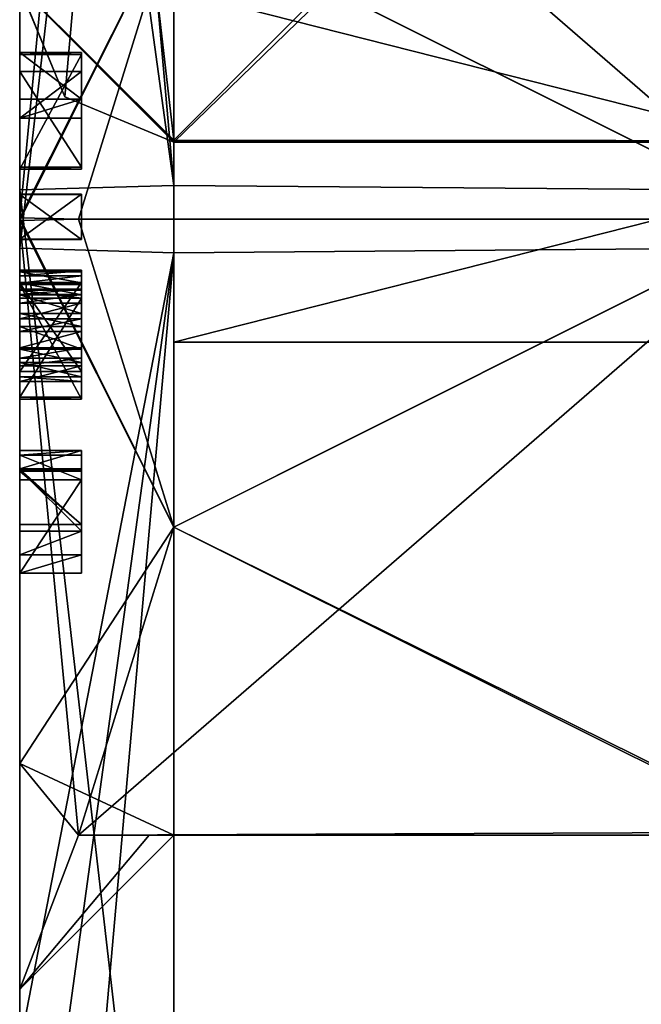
# Model space of a CAD drawing. Header units: millimetres. Extents: x -12 to 310, y -379 to 242.
# Tile 18 of 256: x -7 to -5, y -26 to -23. Entities that reach past the tile are written whole.
import ezdxf

# ---------------------------------------------------------------- set-up
doc = ezdxf.new("R2010")
doc.units = ezdxf.units.MM
doc.header["$LTSCALE"] = 65.185185
for name, color, linetype in [('1666', 7, 'CONTINUOUS'), ('1667', 7, 'CONTINUOUS'), ('1669', 7, 'CONTINUOUS'), ('1671', 7, 'CONTINUOUS'), ('1932', 7, 'CONTINUOUS'), ('1933', 7, 'CONTINUOUS'), ('1935', 7, 'CONTINUOUS'), ('1936', 7, 'CONTINUOUS'), ('1937', 7, 'CONTINUOUS'), ('1938', 7, 'CONTINUOUS'), ('1939', 7, 'CONTINUOUS'), ('1940', 7, 'CONTINUOUS'), ('1943', 7, 'CONTINUOUS'), ('1944', 7, 'CONTINUOUS'), ('1947', 7, 'CONTINUOUS'), ('1948', 7, 'CONTINUOUS'), ('1952', 7, 'CONTINUOUS'), ('1953', 7, 'CONTINUOUS'), ('1954', 7, 'CONTINUOUS'), ('1955', 7, 'CONTINUOUS'), ('1956', 7, 'CONTINUOUS'), ('1957', 7, 'CONTINUOUS'), ('1958', 7, 'CONTINUOUS'), ('1959', 7, 'CONTINUOUS'), ('1960', 7, 'CONTINUOUS'), ('1961', 7, 'CONTINUOUS'), ('1962', 7, 'CONTINUOUS'), ('1963', 7, 'CONTINUOUS'), ('1964', 7, 'CONTINUOUS'), ('1965', 7, 'CONTINUOUS'), ('1966', 7, 'CONTINUOUS'), ('1967', 7, 'CONTINUOUS'), ('1968', 7, 'CONTINUOUS'), ('1969', 7, 'CONTINUOUS'), ('1970', 7, 'CONTINUOUS'), ('1971', 7, 'CONTINUOUS'), ('1972', 7, 'CONTINUOUS'), ('1973', 7, 'CONTINUOUS'), ('1974', 7, 'CONTINUOUS'), ('1975', 7, 'CONTINUOUS'), ('1976', 7, 'CONTINUOUS'), ('1977', 7, 'CONTINUOUS'), ('1978', 7, 'CONTINUOUS'), ('1979', 7, 'CONTINUOUS'), ('1980', 7, 'CONTINUOUS'), ('1981', 7, 'CONTINUOUS'), ('1982', 7, 'CONTINUOUS'), ('1983', 7, 'CONTINUOUS'), ('1984', 7, 'CONTINUOUS'), ('1985', 7, 'CONTINUOUS'), ('1986', 7, 'CONTINUOUS'), ('1987', 7, 'CONTINUOUS'), ('1988', 7, 'CONTINUOUS'), ('1989', 7, 'CONTINUOUS'), ('1990', 7, 'CONTINUOUS'), ('1991', 7, 'CONTINUOUS'), ('1992', 7, 'CONTINUOUS'), ('1993', 7, 'CONTINUOUS'), ('1994', 7, 'CONTINUOUS'), ('1995', 7, 'CONTINUOUS'), ('1996', 7, 'CONTINUOUS'), ('1997', 7, 'CONTINUOUS'), ('1998', 7, 'CONTINUOUS'), ('1999', 7, 'CONTINUOUS'), ('2000', 7, 'CONTINUOUS'), ('2001', 7, 'CONTINUOUS'), ('2002', 7, 'CONTINUOUS'), ('2003', 7, 'CONTINUOUS'), ('2004', 7, 'CONTINUOUS'), ('2005', 7, 'CONTINUOUS'), ('2006', 7, 'CONTINUOUS'), ('2225', 7, 'CONTINUOUS'), ('2226', 7, 'CONTINUOUS'), ('2227', 7, 'CONTINUOUS')]:
    doc.layers.add(name, color=color, linetype=linetype)

msp = doc.modelspace()

# ---------------------------------------------------------------- linework, layer by layer
at = {"layer": '1666', "linetype": 'CONTINUOUS'}
for points in [[(-6.5, -18.8908, -169.2486), (-2.2, -18.9261, -169.2494), (-6.5, -23.2444, -165.2183), (-6.5, -18.8908, -169.2486)], [(-2.2, -18.9261, -169.2494), (-2.2, -23.2474, -165.1478), (-6.5, -23.2444, -165.2183), (-2.2, -18.9261, -169.2494)], [(-6.5, -23.2444, -165.2183), (-2.2, -23.2474, -165.1478), (-6.5, -23.2486, -165.1092), (-6.5, -23.2444, -165.2183)], [(-2.2, -23.2474, -165.1478), (-2.2, -23.2494, -165.0739), (-6.5, -23.2486, -165.1092), (-2.2, -23.2474, -165.1478)], [(-2.2, -23.2494, -165.0739), (-2.2, -23.25, -165), (-6.5, -23.2486, -165.1092), (-2.2, -23.2494, -165.0739)], [(-6.5, -23.2486, -165.1092), (-2.2, -23.25, -165), (-6.5, -23.25, -165), (-6.5, -23.2486, -165.1092)]]:
    msp.add_3dface(points, dxfattribs=at)
at = {"layer": '1667', "linetype": 'CONTINUOUS'}
for points in [[(-6.5, -23.25, -165), (-2.2, -23.25, -165), (-2.2, -19.0739, -160.7506), (-6.5, -23.25, -165)], [(-6.5, -23.25, -165), (-2.2, -19.0739, -160.7506), (-6.5, -19.1092, -160.7514), (-6.5, -23.25, -165)]]:
    msp.add_3dface(points, dxfattribs=at)
at = {"layer": '1669', "linetype": 'CONTINUOUS'}
for points in [[(-6.8536, -23.1036, -165), (-6.5, -19.1092, -160.7514), (-7, -22.75, -165), (-6.8536, -23.1036, -165)], [(-6.5, -23.25, -165), (-6.5, -19.1092, -160.7514), (-6.8536, -23.1036, -165), (-6.5, -23.25, -165)]]:
    msp.add_3dface(points, dxfattribs=at)
at = {"layer": '1671', "linetype": 'CONTINUOUS'}
for points in [[(-6.5, -18.8908, -169.2486), (-6.5, -23.2444, -165.2183), (-7, -18.9056, -168.7488), (-6.5, -18.8908, -169.2486)], [(-6.5, -23.2444, -165.2183), (-7, -22.745, -165.1927), (-7, -18.9056, -168.7488), (-6.5, -23.2444, -165.2183)], [(-6.5, -23.2444, -165.2183), (-6.5, -23.2486, -165.1092), (-7, -22.745, -165.1927), (-6.5, -23.2444, -165.2183)], [(-6.5, -23.2486, -165.1092), (-7, -22.7488, -165.0964), (-7, -22.745, -165.1927), (-6.5, -23.2486, -165.1092)], [(-6.5, -23.2486, -165.1092), (-6.5, -23.25, -165), (-7, -22.7488, -165.0964), (-6.5, -23.2486, -165.1092)], [(-6.5, -23.25, -165), (-6.8536, -23.1036, -165), (-7, -22.7488, -165.0964), (-6.5, -23.25, -165)], [(-6.8536, -23.1036, -165), (-7, -22.75, -165), (-7, -22.7488, -165.0964), (-6.8536, -23.1036, -165)]]:
    msp.add_3dface(points, dxfattribs=at)
at = {"layer": '1932', "linetype": 'CONTINUOUS'}
for points in [[(-2.2, -19.25, 35), (-2.2, -23.4261, 30.7506), (-6.5, -19.25, 35), (-2.2, -19.25, 35)], [(-6.5, -19.25, 35), (-2.2, -23.4261, 30.7506), (-6.5, -23.3908, 30.7514), (-6.5, -19.25, 35)], [(-6.5, -23.3908, 30.7514), (-2.2, -23.4261, 30.7506), (-6.5, -27.7444, 34.7817), (-6.5, -23.3908, 30.7514)], [(-2.2, -23.4261, 30.7506), (-2.2, -27.7474, 34.8522), (-6.5, -27.7444, 34.7817), (-2.2, -23.4261, 30.7506)]]:
    msp.add_3dface(points, dxfattribs=at)
at = {"layer": '1933', "linetype": 'CONTINUOUS'}
for points in [[(-2.2, -23.5739, 39.2494), (-2.2, -19.2526, 35.1478), (-6.5, -19.2556, 35.2183), (-2.2, -23.5739, 39.2494)], [(-6.5, -23.6092, 39.2486), (-2.2, -23.5739, 39.2494), (-6.5, -19.2556, 35.2183), (-6.5, -23.6092, 39.2486)], [(-6.5, -27.75, 35), (-2.2, -27.75, 35), (-2.2, -23.5739, 39.2494), (-6.5, -27.75, 35)], [(-6.5, -27.75, 35), (-2.2, -23.5739, 39.2494), (-6.5, -23.6092, 39.2486), (-6.5, -27.75, 35)]]:
    msp.add_3dface(points, dxfattribs=at)
at = {"layer": '1935', "linetype": 'CONTINUOUS'}
for points in [[(-6.5, -23.6092, 39.2486), (-6.5, -19.2556, 35.2183), (-7, -23.5944, 38.7488), (-6.5, -23.6092, 39.2486)], [(-7, -23.5944, 38.7488), (-6.5, -19.2556, 35.2183), (-7, -20.9522, 37.7515), (-7, -23.5944, 38.7488)], [(-7, -26.1825, 37.6204), (-6.5, -23.6092, 39.2486), (-7, -23.5944, 38.7488), (-7, -26.1825, 37.6204)], [(-6.8536, -27.6036, 35), (-6.5, -23.6092, 39.2486), (-7, -27.25, 35), (-6.8536, -27.6036, 35)], [(-7, -27.25, 35), (-6.5, -23.6092, 39.2486), (-7, -26.1825, 37.6204), (-7, -27.25, 35)], [(-6.5, -27.75, 35), (-6.5, -23.6092, 39.2486), (-6.8536, -27.6036, 35), (-6.5, -27.75, 35)]]:
    msp.add_3dface(points, dxfattribs=at)
at = {"layer": '1936', "linetype": 'CONTINUOUS'}
for points in [[(-7, -19.7512, 35.0964), (-7, -19.75, 35), (-7, -23.4955, 37.5), (-7, -19.7512, 35.0964)], [(-7, -19.75, 35), (-7, -23.4056, 31.2512), (-7, -21.7325, 33.232), (-7, -19.75, 35)], [(-7, -19.75, 35), (-7, -21, 35), (-7, -23.4955, 37.5), (-7, -19.75, 35)], [(-7, -19.755, 35.1927), (-7, -19.7512, 35.0964), (-7, -23.4955, 37.5), (-7, -19.755, 35.1927)], [(-7, -19.755, 35.1927), (-7, -23.4955, 37.5), (-7, -22.6411, 37.6769), (-7, -19.755, 35.1927)], [(-7, -23.5944, 38.7488), (-7, -20.9522, 37.7515), (-7, -22.5619, 38.1639), (-7, -23.5944, 38.7488)], [(-7, -21.7325, 33.232), (-7, -23.4056, 31.2512), (-7, -23.5045, 32.5), (-7, -21.7325, 33.232)], [(-7, -23.1107, 38.277), (-7, -23.5944, 38.7488), (-7, -22.5619, 38.1639), (-7, -23.1107, 38.277)], [(-7, -22.6249, 38.1714), (-7, -23.1107, 38.277), (-7, -22.5619, 38.1639), (-7, -22.6249, 38.1714)], [(-7, -22.6839, 38.1556), (-7, -23.1107, 38.277), (-7, -22.6249, 38.1714), (-7, -22.6839, 38.1556)], [(-7, -23.4955, 37.5), (-7, -24.3462, 37.6694), (-7, -22.6411, 37.6769), (-7, -23.4955, 37.5)], [(-7, -24.3462, 37.6694), (-7, -24.2664, 37.6934), (-7, -22.6411, 37.6769), (-7, -24.3462, 37.6694)], [(-7, -22.6411, 37.6769), (-7, -24.2664, 37.6934), (-7, -22.704, 37.6845), (-7, -22.6411, 37.6769)], [(-7, -22.7229, 38.1339), (-7, -23.1107, 38.277), (-7, -22.6839, 38.1556), (-7, -22.7229, 38.1339)], [(-7, -22.704, 37.6845), (-7, -24.2664, 37.6934), (-7, -22.7609, 37.7125), (-7, -22.704, 37.6845)], [(-7, -22.755, 38.099), (-7, -23.1107, 38.277), (-7, -22.7229, 38.1339), (-7, -22.755, 38.099)], [(-7, -22.774, 38.0714), (-7, -23.1107, 38.277), (-7, -22.755, 38.099), (-7, -22.774, 38.0714)], [(-7, -24.2664, 37.6934), (-7, -23.9219, 37.78), (-7, -22.7609, 37.7125), (-7, -24.2664, 37.6934)], [(-7, -23.9219, 37.78), (-7, -22.9661, 37.755), (-7, -22.7609, 37.7125), (-7, -23.9219, 37.78)], [(-7, -22.7609, 37.7125), (-7, -22.9661, 37.755), (-7, -22.8018, 37.7579), (-7, -22.7609, 37.7125)], [(-7, -22.7991, 38.0234), (-7, -23.1107, 38.277), (-7, -22.774, 38.0714), (-7, -22.7991, 38.0234)], [(-7, -22.8264, 37.9316), (-7, -23.1107, 38.277), (-7, -22.7991, 38.0234), (-7, -22.8264, 37.9316)], [(-7, -22.9661, 37.755), (-7, -22.9595, 37.8078), (-7, -22.8018, 37.7579), (-7, -22.9661, 37.755)], [(-7, -22.8018, 37.7579), (-7, -22.9595, 37.8078), (-7, -22.8227, 37.7973), (-7, -22.8018, 37.7579)], [(-7, -22.8227, 37.7973), (-7, -22.9595, 37.8078), (-7, -22.8306, 37.8441), (-7, -22.8227, 37.7973)], [(-7, -23.1107, 38.277), (-7, -22.8264, 37.9316), (-7, -22.8315, 37.8776), (-7, -23.1107, 38.277)], [(-7, -22.9595, 37.8078), (-7, -23.1107, 38.277), (-7, -22.8306, 37.8441), (-7, -22.9595, 37.8078)], [(-7, -22.8306, 37.8441), (-7, -23.1107, 38.277), (-7, -22.8315, 37.8776), (-7, -22.8306, 37.8441)], [(-7, -23.8069, 37.7833), (-7, -23.7461, 37.8014), (-7, -22.9661, 37.755), (-7, -23.8069, 37.7833)], [(-7, -22.9661, 37.755), (-7, -23.7461, 37.8014), (-7, -23.3382, 37.8016), (-7, -22.9661, 37.755)], [(-7, -23.8483, 37.7783), (-7, -23.8069, 37.7833), (-7, -22.9661, 37.755), (-7, -23.8483, 37.7783)], [(-7, -23.9219, 37.78), (-7, -23.8483, 37.7783), (-7, -22.9661, 37.755), (-7, -23.9219, 37.78)], [(-7, -23.684, 37.9804), (-7, -23.7085, 38.0096), (-7, -23.0215, 37.8156), (-7, -23.684, 37.9804)], [(-7, -23.7085, 38.0096), (-7, -23.4201, 38.0654), (-7, -23.0215, 37.8156), (-7, -23.7085, 38.0096)], [(-7, -23.6685, 37.9394), (-7, -23.684, 37.9804), (-7, -23.0215, 37.8156), (-7, -23.6685, 37.9394)], [(-7, -23.6659, 37.9183), (-7, -23.6685, 37.9394), (-7, -23.0215, 37.8156), (-7, -23.6659, 37.9183)], [(-7, -23.3316, 37.8544), (-7, -23.6659, 37.9183), (-7, -23.0215, 37.8156), (-7, -23.3316, 37.8544)], [(-7, -23.4201, 38.0654), (-7, -23.4197, 38.1186), (-7, -23.0215, 37.8156), (-7, -23.4201, 38.0654)], [(-7, -23.0215, 37.8156), (-7, -23.4197, 38.1186), (-7, -23.1727, 38.2848), (-7, -23.0215, 37.8156)], [(-7, -23.1727, 38.2848), (-7, -23.5944, 38.7488), (-7, -23.1107, 38.277), (-7, -23.1727, 38.2848)], [(-7, -23.7121, 38.2985), (-7, -23.5944, 38.7488), (-7, -23.1727, 38.2848), (-7, -23.7121, 38.2985)], [(-7, -23.7057, 38.2457), (-7, -23.7121, 38.2985), (-7, -23.1727, 38.2848), (-7, -23.7057, 38.2457)], [(-7, -23.4197, 38.1186), (-7, -23.7057, 38.2457), (-7, -23.1727, 38.2848), (-7, -23.4197, 38.1186)], [(-7, -23.6711, 37.8748), (-7, -23.6659, 37.9183), (-7, -23.3316, 37.8544), (-7, -23.6711, 37.8748)], [(-7, -23.7074, 37.8276), (-7, -23.6711, 37.8748), (-7, -23.3316, 37.8544), (-7, -23.7074, 37.8276)], [(-7, -23.3382, 37.8016), (-7, -23.7074, 37.8276), (-7, -23.3316, 37.8544), (-7, -23.3382, 37.8016)], [(-7, -23.7461, 37.8014), (-7, -23.7074, 37.8276), (-7, -23.3382, 37.8016), (-7, -23.7461, 37.8014)], [(-7, -23.4056, 31.2512), (-7, -27.245, 34.8073), (-7, -23.5045, 32.5), (-7, -23.4056, 31.2512)], [(-7, -23.9953, 38.2105), (-7, -23.7057, 38.2457), (-7, -23.4197, 38.1186), (-7, -23.9953, 38.2105)], [(-7, -23.9953, 38.2105), (-7, -23.4197, 38.1186), (-7, -23.5656, 38.1197), (-7, -23.9953, 38.2105)], [(-7, -23.4201, 38.0654), (-7, -23.7085, 38.0096), (-7, -23.5659, 38.0665), (-7, -23.4201, 38.0654)], [(-7, -25.2675, 36.768), (-7, -26.1825, 37.6204), (-7, -23.4955, 37.5), (-7, -25.2675, 36.768)], [(-7, -23.4955, 37.5), (-7, -26.1825, 37.6204), (-7, -24.3462, 37.6694), (-7, -23.4955, 37.5)], [(-7, -27.2488, 34.9036), (-7, -27.25, 35), (-7, -23.5045, 32.5), (-7, -27.2488, 34.9036)], [(-7, -23.5045, 32.5), (-7, -27.25, 35), (-7, -26, 35), (-7, -23.5045, 32.5)], [(-7, -27.245, 34.8073), (-7, -27.2488, 34.9036), (-7, -23.5045, 32.5), (-7, -27.245, 34.8073)], [(-7, -23.5659, 38.0665), (-7, -23.9953, 38.2105), (-7, -23.5656, 38.1197), (-7, -23.5659, 38.0665)], [(-7, -23.7085, 38.0096), (-7, -23.9953, 38.2105), (-7, -23.5659, 38.0665), (-7, -23.7085, 38.0096)], [(-7, -26.1825, 37.6204), (-7, -23.5944, 38.7488), (-7, -24.6498, 38.1002), (-7, -26.1825, 37.6204)], [(-7, -24.6498, 38.1002), (-7, -23.5944, 38.7488), (-7, -24.59, 38.1182), (-7, -24.6498, 38.1002)], [(-7, -24.59, 38.1182), (-7, -23.5944, 38.7488), (-7, -24.3107, 38.2022), (-7, -24.59, 38.1182)], [(-7, -24.3107, 38.2022), (-7, -23.5944, 38.7488), (-7, -24.2508, 38.2202), (-7, -24.3107, 38.2022)], [(-7, -24.2508, 38.2202), (-7, -23.5944, 38.7488), (-7, -24.0844, 38.2532), (-7, -24.2508, 38.2202)], [(-7, -24.0844, 38.2532), (-7, -23.5944, 38.7488), (-7, -23.7121, 38.2985), (-7, -24.0844, 38.2532)], [(-7, -23.9761, 37.8806), (-7, -24.2508, 38.2202), (-7, -23.728, 37.9108), (-7, -23.9761, 37.8806)], [(-7, -23.728, 37.9108), (-7, -24.2508, 38.2202), (-7, -23.7305, 37.9319), (-7, -23.728, 37.9108)], [(-7, -23.7448, 37.8766), (-7, -23.9761, 37.8806), (-7, -23.728, 37.9108), (-7, -23.7448, 37.8766)], [(-7, -23.7305, 37.9319), (-7, -24.2508, 38.2202), (-7, -23.7563, 37.9716), (-7, -23.7305, 37.9319)], [(-7, -23.7732, 37.8517), (-7, -23.9761, 37.8806), (-7, -23.7448, 37.8766), (-7, -23.7732, 37.8517)], [(-7, -24.2508, 38.2202), (-7, -24.078, 38.2004), (-7, -23.7563, 37.9716), (-7, -24.2508, 38.2202)], [(-7, -23.9516, 37.8514), (-7, -23.9761, 37.8806), (-7, -23.7732, 37.8517), (-7, -23.9516, 37.8514)], [(-7, -23.8237, 37.8349), (-7, -23.9516, 37.8514), (-7, -23.7732, 37.8517), (-7, -23.8237, 37.8349)], [(-7, -23.918, 37.8341), (-7, -23.9516, 37.8514), (-7, -23.8237, 37.8349), (-7, -23.918, 37.8341)], [(-7, -23.865, 37.8298), (-7, -23.918, 37.8341), (-7, -23.8237, 37.8349), (-7, -23.865, 37.8298)], [(-7, -23.9219, 37.78), (-7, -24.2664, 37.6934), (-7, -23.9659, 37.7961), (-7, -23.9219, 37.78)], [(-7, -23.9659, 37.7961), (-7, -24.2664, 37.6934), (-7, -24.0124, 37.8333), (-7, -23.9659, 37.7961)], [(-7, -24.0278, 37.8743), (-7, -24.2508, 38.2202), (-7, -23.9761, 37.8806), (-7, -24.0278, 37.8743)], [(-7, -24.2664, 37.6934), (-7, -24.2508, 38.2202), (-7, -24.0124, 37.8333), (-7, -24.2664, 37.6934)], [(-7, -24.0124, 37.8333), (-7, -24.2508, 38.2202), (-7, -24.0278, 37.8743), (-7, -24.0124, 37.8333)], [(-7, -24.078, 38.2004), (-7, -24.2508, 38.2202), (-7, -24.0844, 38.2532), (-7, -24.078, 38.2004)], [(-7, -24.3138, 38.0679), (-7, -24.59, 38.1182), (-7, -24.3107, 38.2022), (-7, -24.3138, 38.0679)], [(-7, -24.5133, 38.008), (-7, -24.59, 38.1182), (-7, -24.3138, 38.0679), (-7, -24.5133, 38.008)], [(-7, -24.3462, 37.6694), (-7, -26.1825, 37.6204), (-7, -24.6498, 38.1002), (-7, -24.3462, 37.6694)], [(-7, -26, 35), (-7, -26.1825, 37.6204), (-7, -25.2675, 36.768), (-7, -26, 35)], [(-7, -27.25, 35), (-7, -26.1825, 37.6204), (-7, -26, 35), (-7, -27.25, 35)]]:
    msp.add_3dface(points, dxfattribs=at)
at = {"layer": '1937', "linetype": 'CONTINUOUS'}
for points in [[(-6.5, -19.25, 35), (-6.5, -23.3908, 30.7514), (-6.8536, -19.3964, 35), (-6.5, -19.25, 35)], [(-6.5, -23.3908, 30.7514), (-7, -19.75, 35), (-6.8536, -19.3964, 35), (-6.5, -23.3908, 30.7514)], [(-7, -19.75, 35), (-6.5, -23.3908, 30.7514), (-7, -23.4056, 31.2512), (-7, -19.75, 35)], [(-6.5, -23.3908, 30.7514), (-6.5, -27.7444, 34.7817), (-7, -23.4056, 31.2512), (-6.5, -23.3908, 30.7514)], [(-6.5, -27.7444, 34.7817), (-7, -27.245, 34.8073), (-7, -23.4056, 31.2512), (-6.5, -27.7444, 34.7817)]]:
    msp.add_3dface(points, dxfattribs=at)
at = {"layer": '1938', "linetype": 'CONTINUOUS'}
for points in [[(-7, -21.7325, 33.232), (-7, -23.5045, 32.5), (-6.5, -22.5, 33.2679), (-7, -21.7325, 33.232)], [(-6.5, -22.5, 33.2679), (-7, -23.5045, 32.5), (-6.8094, -23.5, 32.6906), (-6.5, -22.5, 33.2679)], [(-6.8094, -23.5, 32.6906), (-7, -23.5045, 32.5), (-6.5, -24.5, 33.268), (-6.8094, -23.5, 32.6906)], [(-7, -23.5045, 32.5), (-7, -26, 35), (-6.8094, -25.5, 33.8453), (-7, -23.5045, 32.5)], [(-6.5, -24.5, 33.268), (-7, -23.5045, 32.5), (-6.8094, -25.5, 33.8453), (-6.5, -24.5, 33.268)], [(-6.8094, -25.5, 33.8453), (-7, -26, 35), (-6.5797, -25.5, 34.4297), (-6.8094, -25.5, 33.8453)], [(-6.5797, -25.5, 34.4297), (-7, -26, 35), (-6.5, -25.5, 35), (-6.5797, -25.5, 34.4297)]]:
    msp.add_3dface(points, dxfattribs=at)
at = {"layer": '1939', "linetype": 'CONTINUOUS'}
for points in [[(-7, -23.4955, 37.5), (-7, -21, 35), (-6.8094, -21.5, 36.1547), (-7, -23.4955, 37.5)], [(-6.5, -22.5, 36.732), (-7, -23.4955, 37.5), (-6.8094, -21.5, 36.1547), (-6.5, -22.5, 36.732)], [(-6.8094, -23.5, 37.3094), (-7, -23.4955, 37.5), (-6.5, -22.5, 36.732), (-6.8094, -23.5, 37.3094)], [(-7, -25.2675, 36.768), (-7, -23.4955, 37.5), (-6.5, -24.5, 36.7321), (-7, -25.2675, 36.768)], [(-6.5, -24.5, 36.7321), (-7, -23.4955, 37.5), (-6.8094, -23.5, 37.3094), (-6.5, -24.5, 36.7321)], [(-6.8094, -25.5, 36.1547), (-7, -25.2675, 36.768), (-6.5, -24.5, 36.7321), (-6.8094, -25.5, 36.1547)], [(-7, -26, 35), (-7, -25.2675, 36.768), (-6.5, -25.5, 35), (-7, -26, 35)], [(-6.5, -25.5, 35), (-7, -25.2675, 36.768), (-6.8094, -25.5, 36.1547), (-6.5, -25.5, 35)], [(-6.5765, -25.5, 35.5582), (-6.5, -25.5, 35), (-6.8094, -25.5, 36.1547), (-6.5765, -25.5, 35.5582)]]:
    msp.add_3dface(points, dxfattribs=at)
at = {"layer": '1940', "linetype": 'CONTINUOUS'}
for points in [[(-6.8094, -25.5, 33.8453), (-6.5797, -25.5, 34.4297), (-4.5, -25.5, 36.1547), (-6.8094, -25.5, 33.8453)], [(-4.5, -25.5, 33.8453), (-6.8094, -25.5, 33.8453), (-4.5, -25.5, 33.8569), (-4.5, -25.5, 33.8453)], [(-4.5, -25.5, 33.8569), (-6.8094, -25.5, 33.8453), (-4.5, -25.5, 36.1431), (-4.5, -25.5, 33.8569)], [(-4.5, -25.5, 36.1431), (-6.8094, -25.5, 33.8453), (-4.5, -25.5, 36.1547), (-4.5, -25.5, 36.1431)], [(-6.5765, -25.5, 35.5582), (-6.8094, -25.5, 36.1547), (-4.5, -25.5, 36.1547), (-6.5765, -25.5, 35.5582)], [(-6.5797, -25.5, 34.4297), (-6.5, -25.5, 35), (-4.5, -25.5, 36.1547), (-6.5797, -25.5, 34.4297)], [(-6.5, -25.5, 35), (-6.5765, -25.5, 35.5582), (-4.5, -25.5, 36.1547), (-6.5, -25.5, 35)]]:
    msp.add_3dface(points, dxfattribs=at)
at = {"layer": '1943', "linetype": 'CONTINUOUS'}
for points in [[(-6.8094, -23.5, 32.6906), (-6.5, -24.5, 33.268), (-4.5024, -23.5004, 32.6908), (-6.8094, -23.5, 32.6906)], [(-4.5024, -23.5004, 32.6908), (-6.5, -24.5, 33.268), (-4.5, -25.49, 33.8395), (-4.5024, -23.5004, 32.6908)], [(-6.5, -24.5, 33.268), (-6.8094, -25.5, 33.8453), (-4.5, -25.5, 33.8453), (-6.5, -24.5, 33.268)], [(-4.5, -25.5, 33.8453), (-4.5, -25.49, 33.8395), (-6.5, -24.5, 33.268), (-4.5, -25.5, 33.8453)]]:
    msp.add_3dface(points, dxfattribs=at)
at = {"layer": '1944', "linetype": 'CONTINUOUS'}
for points in [[(-6.8094, -21.5, 33.8453), (-6.5, -22.5, 33.2679), (-4.5024, -23.5004, 32.6908), (-6.8094, -21.5, 33.8453)], [(-6.8094, -21.5, 33.8453), (-4.5024, -23.5004, 32.6908), (-4.5, -21.51, 33.8395), (-6.8094, -21.5, 33.8453)], [(-6.5, -22.5, 33.2679), (-6.8094, -23.5, 32.6906), (-4.5024, -23.5004, 32.6908), (-6.5, -22.5, 33.2679)]]:
    msp.add_3dface(points, dxfattribs=at)
at = {"layer": '1947', "linetype": 'CONTINUOUS'}
for points in [[(-4.5024, -23.4996, 37.3092), (-6.5, -22.5, 36.732), (-4.5, -21.51, 36.1605), (-4.5024, -23.4996, 37.3092)], [(-6.8094, -23.5, 37.3094), (-6.5, -22.5, 36.732), (-4.5024, -23.4996, 37.3092), (-6.8094, -23.5, 37.3094)]]:
    msp.add_3dface(points, dxfattribs=at)
at = {"layer": '1948', "linetype": 'CONTINUOUS'}
for points in [[(-6.8094, -25.5, 36.1547), (-6.5, -24.5, 36.7321), (-4.5024, -23.4996, 37.3092), (-6.8094, -25.5, 36.1547)], [(-6.8094, -25.5, 36.1547), (-4.5024, -23.4996, 37.3092), (-4.5, -25.49, 36.1605), (-6.8094, -25.5, 36.1547)], [(-6.5, -24.5, 36.7321), (-6.8094, -23.5, 37.3094), (-4.5024, -23.4996, 37.3092), (-6.5, -24.5, 36.7321)], [(-4.5, -25.5, 36.1547), (-6.8094, -25.5, 36.1547), (-4.5, -25.49, 36.1605), (-4.5, -25.5, 36.1547)]]:
    msp.add_3dface(points, dxfattribs=at)
at = {"layer": '1952', "linetype": 'CONTINUOUS'}
for points in [[(-7, -24.2664, 37.6934), (-7, -24.3462, 37.6694), (-6.8, -24.3462, 37.6694), (-7, -24.2664, 37.6934)], [(-6.8, -24.2664, 37.6934), (-7, -24.2664, 37.6934), (-6.8, -24.3462, 37.6694), (-6.8, -24.2664, 37.6934)]]:
    msp.add_3dface(points, dxfattribs=at)
at = {"layer": '1953', "linetype": 'CONTINUOUS'}
for points in [[(-7, -24.2508, 38.2202), (-7, -24.2664, 37.6934), (-6.8, -24.2508, 38.2202), (-7, -24.2508, 38.2202)], [(-7, -24.2664, 37.6934), (-6.8, -24.2664, 37.6934), (-6.8, -24.2508, 38.2202), (-7, -24.2664, 37.6934)]]:
    msp.add_3dface(points, dxfattribs=at)
at = {"layer": '1954', "linetype": 'CONTINUOUS'}
for points in [[(-7, -24.3107, 38.2022), (-7, -24.2508, 38.2202), (-6.8, -24.2508, 38.2202), (-7, -24.3107, 38.2022)], [(-7, -24.3107, 38.2022), (-6.8, -24.2508, 38.2202), (-6.8, -24.3107, 38.2022), (-7, -24.3107, 38.2022)]]:
    msp.add_3dface(points, dxfattribs=at)
at = {"layer": '1955', "linetype": 'CONTINUOUS'}
for points in [[(-7, -24.3138, 38.0679), (-7, -24.3107, 38.2022), (-6.8, -24.3107, 38.2022), (-7, -24.3138, 38.0679)], [(-7, -24.3138, 38.0679), (-6.8, -24.3107, 38.2022), (-6.8, -24.3138, 38.0679), (-7, -24.3138, 38.0679)]]:
    msp.add_3dface(points, dxfattribs=at)
at = {"layer": '1956', "linetype": 'CONTINUOUS'}
for points in [[(-7, -24.5133, 38.008), (-7, -24.3138, 38.0679), (-6.8, -24.5133, 38.008), (-7, -24.5133, 38.008)], [(-7, -24.3138, 38.0679), (-6.8, -24.3138, 38.0679), (-6.8, -24.5133, 38.008), (-7, -24.3138, 38.0679)]]:
    msp.add_3dface(points, dxfattribs=at)
at = {"layer": '1957', "linetype": 'CONTINUOUS'}
for points in [[(-7, -24.59, 38.1182), (-7, -24.5133, 38.008), (-6.8, -24.5133, 38.008), (-7, -24.59, 38.1182)], [(-7, -24.59, 38.1182), (-6.8, -24.5133, 38.008), (-6.8, -24.59, 38.1182), (-7, -24.59, 38.1182)]]:
    msp.add_3dface(points, dxfattribs=at)
at = {"layer": '1958', "linetype": 'CONTINUOUS'}
for points in [[(-7, -24.6498, 38.1002), (-7, -24.59, 38.1182), (-6.8, -24.59, 38.1182), (-7, -24.6498, 38.1002)], [(-7, -24.6498, 38.1002), (-6.8, -24.59, 38.1182), (-6.8, -24.6498, 38.1002), (-7, -24.6498, 38.1002)]]:
    msp.add_3dface(points, dxfattribs=at)
at = {"layer": '1959', "linetype": 'CONTINUOUS'}
for points in [[(-7, -24.3462, 37.6694), (-7, -24.6498, 38.1002), (-6.8, -24.3462, 37.6694), (-7, -24.3462, 37.6694)], [(-6.8, -24.3462, 37.6694), (-7, -24.6498, 38.1002), (-6.8, -24.6498, 38.1002), (-6.8, -24.3462, 37.6694)]]:
    msp.add_3dface(points, dxfattribs=at)
at = {"layer": '1960', "linetype": 'CONTINUOUS'}
for points in [[(-6.8, -24.2508, 38.2202), (-6.8, -24.2664, 37.6934), (-6.8, -24.3107, 38.2022), (-6.8, -24.2508, 38.2202)], [(-6.8, -24.2664, 37.6934), (-6.8, -24.3462, 37.6694), (-6.8, -24.3186, 37.7221), (-6.8, -24.2664, 37.6934)], [(-6.8, -24.3107, 38.2022), (-6.8, -24.2664, 37.6934), (-6.8, -24.3138, 38.0679), (-6.8, -24.3107, 38.2022)], [(-6.8, -24.3138, 38.0679), (-6.8, -24.2664, 37.6934), (-6.8, -24.3115, 38.0242), (-6.8, -24.3138, 38.0679)], [(-6.8, -24.3115, 38.0242), (-6.8, -24.2664, 37.6934), (-6.8, -24.3186, 37.7221), (-6.8, -24.3115, 38.0242)], [(-6.8, -24.5133, 38.008), (-6.8, -24.3138, 38.0679), (-6.8, -24.3115, 38.0242), (-6.8, -24.5133, 38.008)], [(-6.8, -24.5133, 38.008), (-6.8, -24.3115, 38.0242), (-6.8, -24.4911, 37.9702), (-6.8, -24.5133, 38.008)], [(-6.8, -24.3462, 37.6694), (-6.8, -24.6498, 38.1002), (-6.8, -24.3186, 37.7221), (-6.8, -24.3462, 37.6694)], [(-6.8, -24.3186, 37.7221), (-6.8, -24.6498, 38.1002), (-6.8, -24.4911, 37.9702), (-6.8, -24.3186, 37.7221)], [(-6.8, -24.6498, 38.1002), (-6.8, -24.5133, 38.008), (-6.8, -24.4911, 37.9702), (-6.8, -24.6498, 38.1002)], [(-6.8, -24.59, 38.1182), (-6.8, -24.5133, 38.008), (-6.8, -24.6498, 38.1002), (-6.8, -24.59, 38.1182)]]:
    msp.add_3dface(points, dxfattribs=at)
at = {"layer": '1961', "linetype": 'CONTINUOUS'}
for points in [[(-6.8, -24.3115, 38.0242), (-6.8, -24.3186, 37.7221), (-7, -24.3115, 38.0242), (-6.8, -24.3115, 38.0242)], [(-6.8, -24.3186, 37.7221), (-7, -24.3186, 37.7221), (-7, -24.3115, 38.0242), (-6.8, -24.3186, 37.7221)]]:
    msp.add_3dface(points, dxfattribs=at)
at = {"layer": '1962', "linetype": 'CONTINUOUS'}
msp.add_3dface([(-7, -24.3115, 38.0242), (-7, -24.3186, 37.7221), (-7, -24.4911, 37.9702), (-7, -24.3115, 38.0242)], dxfattribs=at)
at = {"layer": '1963', "linetype": 'CONTINUOUS'}
for points in [[(-6.8, -24.4911, 37.9702), (-6.8, -24.3115, 38.0242), (-7, -24.3115, 38.0242), (-6.8, -24.4911, 37.9702)], [(-6.8, -24.4911, 37.9702), (-7, -24.3115, 38.0242), (-7, -24.4911, 37.9702), (-6.8, -24.4911, 37.9702)]]:
    msp.add_3dface(points, dxfattribs=at)
at = {"layer": '1964', "linetype": 'CONTINUOUS'}
for points in [[(-6.8, -24.3186, 37.7221), (-6.8, -24.4911, 37.9702), (-7, -24.3186, 37.7221), (-6.8, -24.3186, 37.7221)], [(-7, -24.3186, 37.7221), (-6.8, -24.4911, 37.9702), (-7, -24.4911, 37.9702), (-7, -24.3186, 37.7221)]]:
    msp.add_3dface(points, dxfattribs=at)
at = {"layer": '1965', "linetype": 'CONTINUOUS'}
for points in [[(-7, -24.078, 38.2004), (-7, -24.0844, 38.2532), (-6.8, -24.0844, 38.2532), (-7, -24.078, 38.2004)], [(-6.8, -24.078, 38.2004), (-7, -24.078, 38.2004), (-6.8, -24.0844, 38.2532), (-6.8, -24.078, 38.2004)]]:
    msp.add_3dface(points, dxfattribs=at)
at = {"layer": '1966', "linetype": 'CONTINUOUS'}
for points in [[(-7, -23.7563, 37.9716), (-7, -24.078, 38.2004), (-6.8, -23.7563, 37.9716), (-7, -23.7563, 37.9716)], [(-7, -24.078, 38.2004), (-6.8, -24.078, 38.2004), (-6.8, -23.7563, 37.9716), (-7, -24.078, 38.2004)]]:
    msp.add_3dface(points, dxfattribs=at)
at = {"layer": '1967', "linetype": 'CONTINUOUS'}
for points in [[(-7, -23.7305, 37.9319), (-7, -23.7563, 37.9716), (-6.8, -23.7563, 37.9716), (-7, -23.7305, 37.9319)], [(-7, -23.7305, 37.9319), (-6.8, -23.7563, 37.9716), (-6.8, -23.7305, 37.9319), (-7, -23.7305, 37.9319)]]:
    msp.add_3dface(points, dxfattribs=at)
at = {"layer": '1968', "linetype": 'CONTINUOUS'}
for points in [[(-7, -23.728, 37.9108), (-7, -23.7305, 37.9319), (-6.8, -23.7305, 37.9319), (-7, -23.728, 37.9108)], [(-7, -23.728, 37.9108), (-6.8, -23.7305, 37.9319), (-6.8, -23.728, 37.9108), (-7, -23.728, 37.9108)]]:
    msp.add_3dface(points, dxfattribs=at)
at = {"layer": '1969', "linetype": 'CONTINUOUS'}
for points in [[(-7, -23.7448, 37.8766), (-7, -23.728, 37.9108), (-6.8, -23.728, 37.9108), (-7, -23.7448, 37.8766)], [(-7, -23.7448, 37.8766), (-6.8, -23.728, 37.9108), (-6.8, -23.7448, 37.8766), (-7, -23.7448, 37.8766)]]:
    msp.add_3dface(points, dxfattribs=at)
at = {"layer": '1970', "linetype": 'CONTINUOUS'}
for points in [[(-7, -23.7732, 37.8517), (-7, -23.7448, 37.8766), (-6.8, -23.7448, 37.8766), (-7, -23.7732, 37.8517)], [(-7, -23.7732, 37.8517), (-6.8, -23.7448, 37.8766), (-6.8, -23.7732, 37.8517), (-7, -23.7732, 37.8517)]]:
    msp.add_3dface(points, dxfattribs=at)
at = {"layer": '1971', "linetype": 'CONTINUOUS'}
for points in [[(-7, -23.8237, 37.8349), (-7, -23.7732, 37.8517), (-6.8, -23.7732, 37.8517), (-7, -23.8237, 37.8349)], [(-7, -23.8237, 37.8349), (-6.8, -23.7732, 37.8517), (-6.8, -23.8237, 37.8349), (-7, -23.8237, 37.8349)]]:
    msp.add_3dface(points, dxfattribs=at)
at = {"layer": '1972', "linetype": 'CONTINUOUS'}
for points in [[(-7, -23.865, 37.8298), (-7, -23.8237, 37.8349), (-6.8, -23.8237, 37.8349), (-7, -23.865, 37.8298)], [(-7, -23.865, 37.8298), (-6.8, -23.8237, 37.8349), (-6.8, -23.865, 37.8298), (-7, -23.865, 37.8298)]]:
    msp.add_3dface(points, dxfattribs=at)
at = {"layer": '1973', "linetype": 'CONTINUOUS'}
for points in [[(-7, -23.918, 37.8341), (-7, -23.865, 37.8298), (-6.8, -23.865, 37.8298), (-7, -23.918, 37.8341)], [(-7, -23.918, 37.8341), (-6.8, -23.865, 37.8298), (-6.8, -23.918, 37.8341), (-7, -23.918, 37.8341)]]:
    msp.add_3dface(points, dxfattribs=at)
at = {"layer": '1974', "linetype": 'CONTINUOUS'}
for points in [[(-7, -23.9516, 37.8514), (-7, -23.918, 37.8341), (-6.8, -23.918, 37.8341), (-7, -23.9516, 37.8514)], [(-7, -23.9516, 37.8514), (-6.8, -23.918, 37.8341), (-6.8, -23.9516, 37.8514), (-7, -23.9516, 37.8514)]]:
    msp.add_3dface(points, dxfattribs=at)
at = {"layer": '1975', "linetype": 'CONTINUOUS'}
for points in [[(-7, -23.9761, 37.8806), (-7, -23.9516, 37.8514), (-6.8, -23.9516, 37.8514), (-7, -23.9761, 37.8806)], [(-7, -23.9761, 37.8806), (-6.8, -23.9516, 37.8514), (-6.8, -23.9761, 37.8806), (-7, -23.9761, 37.8806)]]:
    msp.add_3dface(points, dxfattribs=at)
at = {"layer": '1976', "linetype": 'CONTINUOUS'}
for points in [[(-7, -24.0278, 37.8743), (-7, -23.9761, 37.8806), (-6.8, -23.9761, 37.8806), (-7, -24.0278, 37.8743)], [(-7, -24.0278, 37.8743), (-6.8, -23.9761, 37.8806), (-6.8, -24.0278, 37.8743), (-7, -24.0278, 37.8743)]]:
    msp.add_3dface(points, dxfattribs=at)
at = {"layer": '1977', "linetype": 'CONTINUOUS'}
for points in [[(-7, -24.0124, 37.8333), (-7, -24.0278, 37.8743), (-6.8, -24.0278, 37.8743), (-7, -24.0124, 37.8333)], [(-7, -24.0124, 37.8333), (-6.8, -24.0278, 37.8743), (-6.8, -24.0124, 37.8333), (-7, -24.0124, 37.8333)]]:
    msp.add_3dface(points, dxfattribs=at)
at = {"layer": '1978', "linetype": 'CONTINUOUS'}
for points in [[(-7, -23.9659, 37.7961), (-7, -24.0124, 37.8333), (-6.8, -24.0124, 37.8333), (-7, -23.9659, 37.7961)], [(-7, -23.9659, 37.7961), (-6.8, -24.0124, 37.8333), (-6.8, -23.9659, 37.7961), (-7, -23.9659, 37.7961)]]:
    msp.add_3dface(points, dxfattribs=at)
at = {"layer": '1979', "linetype": 'CONTINUOUS'}
for points in [[(-7, -23.9219, 37.78), (-7, -23.9659, 37.7961), (-6.8, -23.9659, 37.7961), (-7, -23.9219, 37.78)], [(-7, -23.9219, 37.78), (-6.8, -23.9659, 37.7961), (-6.8, -23.9219, 37.78), (-7, -23.9219, 37.78)]]:
    msp.add_3dface(points, dxfattribs=at)
at = {"layer": '1980', "linetype": 'CONTINUOUS'}
for points in [[(-7, -23.8483, 37.7783), (-7, -23.9219, 37.78), (-6.8, -23.9219, 37.78), (-7, -23.8483, 37.7783)], [(-7, -23.8483, 37.7783), (-6.8, -23.9219, 37.78), (-6.8, -23.8483, 37.7783), (-7, -23.8483, 37.7783)]]:
    msp.add_3dface(points, dxfattribs=at)
at = {"layer": '1981', "linetype": 'CONTINUOUS'}
for points in [[(-7, -23.8069, 37.7833), (-7, -23.8483, 37.7783), (-6.8, -23.8483, 37.7783), (-7, -23.8069, 37.7833)], [(-7, -23.8069, 37.7833), (-6.8, -23.8483, 37.7783), (-6.8, -23.8069, 37.7833), (-7, -23.8069, 37.7833)]]:
    msp.add_3dface(points, dxfattribs=at)
at = {"layer": '1982', "linetype": 'CONTINUOUS'}
for points in [[(-7, -23.7461, 37.8014), (-7, -23.8069, 37.7833), (-6.8, -23.8069, 37.7833), (-7, -23.7461, 37.8014)], [(-7, -23.7461, 37.8014), (-6.8, -23.8069, 37.7833), (-6.8, -23.7461, 37.8014), (-7, -23.7461, 37.8014)]]:
    msp.add_3dface(points, dxfattribs=at)
at = {"layer": '1983', "linetype": 'CONTINUOUS'}
for points in [[(-7, -23.7074, 37.8276), (-7, -23.7461, 37.8014), (-6.8, -23.7461, 37.8014), (-7, -23.7074, 37.8276)], [(-7, -23.7074, 37.8276), (-6.8, -23.7461, 37.8014), (-6.8, -23.7074, 37.8276), (-7, -23.7074, 37.8276)]]:
    msp.add_3dface(points, dxfattribs=at)
at = {"layer": '1984', "linetype": 'CONTINUOUS'}
for points in [[(-7, -23.6711, 37.8748), (-7, -23.7074, 37.8276), (-6.8, -23.7074, 37.8276), (-7, -23.6711, 37.8748)], [(-7, -23.6711, 37.8748), (-6.8, -23.7074, 37.8276), (-6.8, -23.6711, 37.8748), (-7, -23.6711, 37.8748)]]:
    msp.add_3dface(points, dxfattribs=at)
at = {"layer": '1985', "linetype": 'CONTINUOUS'}
for points in [[(-7, -23.6659, 37.9183), (-7, -23.6711, 37.8748), (-6.8, -23.6711, 37.8748), (-7, -23.6659, 37.9183)], [(-7, -23.6659, 37.9183), (-6.8, -23.6711, 37.8748), (-6.8, -23.6659, 37.9183), (-7, -23.6659, 37.9183)]]:
    msp.add_3dface(points, dxfattribs=at)
at = {"layer": '1986', "linetype": 'CONTINUOUS'}
for points in [[(-7, -23.6685, 37.9394), (-7, -23.6659, 37.9183), (-6.8, -23.6659, 37.9183), (-7, -23.6685, 37.9394)], [(-7, -23.6685, 37.9394), (-6.8, -23.6659, 37.9183), (-6.8, -23.6685, 37.9394), (-7, -23.6685, 37.9394)]]:
    msp.add_3dface(points, dxfattribs=at)
at = {"layer": '1987', "linetype": 'CONTINUOUS'}
for points in [[(-7, -23.684, 37.9804), (-7, -23.6685, 37.9394), (-6.8, -23.6685, 37.9394), (-7, -23.684, 37.9804)], [(-7, -23.684, 37.9804), (-6.8, -23.6685, 37.9394), (-6.8, -23.684, 37.9804), (-7, -23.684, 37.9804)]]:
    msp.add_3dface(points, dxfattribs=at)
at = {"layer": '1988', "linetype": 'CONTINUOUS'}
for points in [[(-7, -23.7085, 38.0096), (-7, -23.684, 37.9804), (-6.8, -23.684, 37.9804), (-7, -23.7085, 38.0096)], [(-7, -23.7085, 38.0096), (-6.8, -23.684, 37.9804), (-6.8, -23.7085, 38.0096), (-7, -23.7085, 38.0096)]]:
    msp.add_3dface(points, dxfattribs=at)
at = {"layer": '1989', "linetype": 'CONTINUOUS'}
for points in [[(-7, -23.9953, 38.2105), (-7, -23.7085, 38.0096), (-6.8, -23.9953, 38.2105), (-7, -23.9953, 38.2105)], [(-7, -23.7085, 38.0096), (-6.8, -23.7085, 38.0096), (-6.8, -23.9953, 38.2105), (-7, -23.7085, 38.0096)]]:
    msp.add_3dface(points, dxfattribs=at)
at = {"layer": '1990', "linetype": 'CONTINUOUS'}
for points in [[(-7, -23.7057, 38.2457), (-7, -23.9953, 38.2105), (-6.8, -23.7057, 38.2457), (-7, -23.7057, 38.2457)], [(-7, -23.9953, 38.2105), (-6.8, -23.9953, 38.2105), (-6.8, -23.7057, 38.2457), (-7, -23.9953, 38.2105)]]:
    msp.add_3dface(points, dxfattribs=at)
at = {"layer": '1991', "linetype": 'CONTINUOUS'}
for points in [[(-7, -23.7121, 38.2985), (-7, -23.7057, 38.2457), (-6.8, -23.7057, 38.2457), (-7, -23.7121, 38.2985)], [(-7, -23.7121, 38.2985), (-6.8, -23.7057, 38.2457), (-6.8, -23.7121, 38.2985), (-7, -23.7121, 38.2985)]]:
    msp.add_3dface(points, dxfattribs=at)
at = {"layer": '1992', "linetype": 'CONTINUOUS'}
for points in [[(-7, -24.0844, 38.2532), (-7, -23.7121, 38.2985), (-6.8, -24.0844, 38.2532), (-7, -24.0844, 38.2532)], [(-6.8, -24.0844, 38.2532), (-7, -23.7121, 38.2985), (-6.8, -23.7121, 38.2985), (-6.8, -24.0844, 38.2532)]]:
    msp.add_3dface(points, dxfattribs=at)
at = {"layer": '1993', "linetype": 'CONTINUOUS'}
for points in [[(-6.8, -23.728, 37.9108), (-6.8, -23.7305, 37.9319), (-6.8, -23.6659, 37.9183), (-6.8, -23.728, 37.9108)], [(-6.8, -23.6659, 37.9183), (-6.8, -23.7305, 37.9319), (-6.8, -23.6685, 37.9394), (-6.8, -23.6659, 37.9183)], [(-6.8, -23.6711, 37.8748), (-6.8, -23.728, 37.9108), (-6.8, -23.6659, 37.9183), (-6.8, -23.6711, 37.8748)], [(-6.8, -23.7305, 37.9319), (-6.8, -23.7563, 37.9716), (-6.8, -23.6685, 37.9394), (-6.8, -23.7305, 37.9319)], [(-6.8, -23.6685, 37.9394), (-6.8, -23.7563, 37.9716), (-6.8, -23.684, 37.9804), (-6.8, -23.6685, 37.9394)], [(-6.8, -23.7448, 37.8766), (-6.8, -23.728, 37.9108), (-6.8, -23.6711, 37.8748), (-6.8, -23.7448, 37.8766)], [(-6.8, -23.7732, 37.8517), (-6.8, -23.7448, 37.8766), (-6.8, -23.6711, 37.8748), (-6.8, -23.7732, 37.8517)], [(-6.8, -23.7074, 37.8276), (-6.8, -23.7732, 37.8517), (-6.8, -23.6711, 37.8748), (-6.8, -23.7074, 37.8276)], [(-6.8, -23.7563, 37.9716), (-6.8, -24.078, 38.2004), (-6.8, -23.684, 37.9804), (-6.8, -23.7563, 37.9716)], [(-6.8, -23.684, 37.9804), (-6.8, -24.078, 38.2004), (-6.8, -23.7085, 38.0096), (-6.8, -23.684, 37.9804)], [(-6.8, -23.9953, 38.2105), (-6.8, -24.0844, 38.2532), (-6.8, -23.7057, 38.2457), (-6.8, -23.9953, 38.2105)], [(-6.8, -23.7057, 38.2457), (-6.8, -24.0844, 38.2532), (-6.8, -23.7121, 38.2985), (-6.8, -23.7057, 38.2457)], [(-6.8, -23.8237, 37.8349), (-6.8, -23.7732, 37.8517), (-6.8, -23.7074, 37.8276), (-6.8, -23.8237, 37.8349)], [(-6.8, -23.865, 37.8298), (-6.8, -23.8237, 37.8349), (-6.8, -23.7074, 37.8276), (-6.8, -23.865, 37.8298)], [(-6.8, -23.7461, 37.8014), (-6.8, -23.865, 37.8298), (-6.8, -23.7074, 37.8276), (-6.8, -23.7461, 37.8014)], [(-6.8, -23.7085, 38.0096), (-6.8, -24.078, 38.2004), (-6.8, -23.9953, 38.2105), (-6.8, -23.7085, 38.0096)], [(-6.8, -24.0124, 37.8333), (-6.8, -23.865, 37.8298), (-6.8, -23.7461, 37.8014), (-6.8, -24.0124, 37.8333)], [(-6.8, -23.9659, 37.7961), (-6.8, -24.0124, 37.8333), (-6.8, -23.7461, 37.8014), (-6.8, -23.9659, 37.7961)], [(-6.8, -23.8069, 37.7833), (-6.8, -23.9659, 37.7961), (-6.8, -23.7461, 37.8014), (-6.8, -23.8069, 37.7833)], [(-6.8, -23.9219, 37.78), (-6.8, -23.9659, 37.7961), (-6.8, -23.8069, 37.7833), (-6.8, -23.9219, 37.78)], [(-6.8, -23.8483, 37.7783), (-6.8, -23.9219, 37.78), (-6.8, -23.8069, 37.7833), (-6.8, -23.8483, 37.7783)], [(-6.8, -23.918, 37.8341), (-6.8, -23.865, 37.8298), (-6.8, -24.0124, 37.8333), (-6.8, -23.918, 37.8341)], [(-6.8, -23.9516, 37.8514), (-6.8, -23.918, 37.8341), (-6.8, -24.0278, 37.8743), (-6.8, -23.9516, 37.8514)], [(-6.8, -24.0278, 37.8743), (-6.8, -23.918, 37.8341), (-6.8, -24.0124, 37.8333), (-6.8, -24.0278, 37.8743)], [(-6.8, -23.9761, 37.8806), (-6.8, -23.9516, 37.8514), (-6.8, -24.0278, 37.8743), (-6.8, -23.9761, 37.8806)], [(-6.8, -24.078, 38.2004), (-6.8, -24.0844, 38.2532), (-6.8, -23.9953, 38.2105), (-6.8, -24.078, 38.2004)]]:
    msp.add_3dface(points, dxfattribs=at)
at = {"layer": '1994', "linetype": 'CONTINUOUS'}
for points in [[(-7, -23.4197, 38.1186), (-7, -23.4201, 38.0654), (-6.8, -23.4201, 38.0654), (-7, -23.4197, 38.1186)], [(-6.8, -23.4197, 38.1186), (-7, -23.4197, 38.1186), (-6.8, -23.4201, 38.0654), (-6.8, -23.4197, 38.1186)]]:
    msp.add_3dface(points, dxfattribs=at)
at = {"layer": '1995', "linetype": 'CONTINUOUS'}
for points in [[(-7, -23.5656, 38.1197), (-7, -23.4197, 38.1186), (-6.8, -23.4197, 38.1186), (-7, -23.5656, 38.1197)], [(-7, -23.5656, 38.1197), (-6.8, -23.4197, 38.1186), (-6.8, -23.5656, 38.1197), (-7, -23.5656, 38.1197)]]:
    msp.add_3dface(points, dxfattribs=at)
at = {"layer": '1996', "linetype": 'CONTINUOUS'}
for points in [[(-7, -23.5659, 38.0665), (-7, -23.5656, 38.1197), (-6.8, -23.5656, 38.1197), (-7, -23.5659, 38.0665)], [(-7, -23.5659, 38.0665), (-6.8, -23.5656, 38.1197), (-6.8, -23.5659, 38.0665), (-7, -23.5659, 38.0665)]]:
    msp.add_3dface(points, dxfattribs=at)
at = {"layer": '1997', "linetype": 'CONTINUOUS'}
for points in [[(-7, -23.4201, 38.0654), (-7, -23.5659, 38.0665), (-6.8, -23.5659, 38.0665), (-7, -23.4201, 38.0654)], [(-6.8, -23.4201, 38.0654), (-7, -23.4201, 38.0654), (-6.8, -23.5659, 38.0665), (-6.8, -23.4201, 38.0654)]]:
    msp.add_3dface(points, dxfattribs=at)
at = {"layer": '1998', "linetype": 'CONTINUOUS'}
for points in [[(-6.8, -23.4197, 38.1186), (-6.8, -23.4201, 38.0654), (-6.8, -23.5656, 38.1197), (-6.8, -23.4197, 38.1186)], [(-6.8, -23.5656, 38.1197), (-6.8, -23.4201, 38.0654), (-6.8, -23.5659, 38.0665), (-6.8, -23.5656, 38.1197)]]:
    msp.add_3dface(points, dxfattribs=at)
at = {"layer": '1999', "linetype": 'CONTINUOUS'}
for points in [[(-7, -22.9595, 37.8078), (-7, -22.9661, 37.755), (-6.8, -22.9661, 37.755), (-7, -22.9595, 37.8078)], [(-6.8, -22.9595, 37.8078), (-7, -22.9595, 37.8078), (-6.8, -22.9661, 37.755), (-6.8, -22.9595, 37.8078)]]:
    msp.add_3dface(points, dxfattribs=at)
at = {"layer": '2000', "linetype": 'CONTINUOUS'}
for points in [[(-7, -23.1107, 38.277), (-7, -22.9595, 37.8078), (-6.8, -23.1107, 38.277), (-7, -23.1107, 38.277)], [(-7, -22.9595, 37.8078), (-6.8, -22.9595, 37.8078), (-6.8, -23.1107, 38.277), (-7, -22.9595, 37.8078)]]:
    msp.add_3dface(points, dxfattribs=at)
at = {"layer": '2001', "linetype": 'CONTINUOUS'}
for points in [[(-7, -23.1727, 38.2848), (-7, -23.1107, 38.277), (-6.8, -23.1107, 38.277), (-7, -23.1727, 38.2848)], [(-7, -23.1727, 38.2848), (-6.8, -23.1107, 38.277), (-6.8, -23.1727, 38.2848), (-7, -23.1727, 38.2848)]]:
    msp.add_3dface(points, dxfattribs=at)
at = {"layer": '2002', "linetype": 'CONTINUOUS'}
for points in [[(-7, -23.0215, 37.8156), (-7, -23.1727, 38.2848), (-6.8, -23.0215, 37.8156), (-7, -23.0215, 37.8156)], [(-7, -23.1727, 38.2848), (-6.8, -23.1727, 38.2848), (-6.8, -23.0215, 37.8156), (-7, -23.1727, 38.2848)]]:
    msp.add_3dface(points, dxfattribs=at)
at = {"layer": '2003', "linetype": 'CONTINUOUS'}
for points in [[(-7, -23.3316, 37.8544), (-7, -23.0215, 37.8156), (-6.8, -23.3316, 37.8544), (-7, -23.3316, 37.8544)], [(-7, -23.0215, 37.8156), (-6.8, -23.0215, 37.8156), (-6.8, -23.3316, 37.8544), (-7, -23.0215, 37.8156)]]:
    msp.add_3dface(points, dxfattribs=at)
at = {"layer": '2004', "linetype": 'CONTINUOUS'}
for points in [[(-7, -23.3382, 37.8016), (-7, -23.3316, 37.8544), (-6.8, -23.3316, 37.8544), (-7, -23.3382, 37.8016)], [(-7, -23.3382, 37.8016), (-6.8, -23.3316, 37.8544), (-6.8, -23.3382, 37.8016), (-7, -23.3382, 37.8016)]]:
    msp.add_3dface(points, dxfattribs=at)
at = {"layer": '2005', "linetype": 'CONTINUOUS'}
for points in [[(-7, -22.9661, 37.755), (-7, -23.3382, 37.8016), (-6.8, -22.9661, 37.755), (-7, -22.9661, 37.755)], [(-6.8, -22.9661, 37.755), (-7, -23.3382, 37.8016), (-6.8, -23.3382, 37.8016), (-6.8, -22.9661, 37.755)]]:
    msp.add_3dface(points, dxfattribs=at)
at = {"layer": '2006', "linetype": 'CONTINUOUS'}
for points in [[(-6.8, -22.9595, 37.8078), (-6.8, -22.9661, 37.755), (-6.8, -23.3382, 37.8016), (-6.8, -22.9595, 37.8078)], [(-6.8, -23.1107, 38.277), (-6.8, -22.9595, 37.8078), (-6.8, -23.0215, 37.8156), (-6.8, -23.1107, 38.277)], [(-6.8, -23.0215, 37.8156), (-6.8, -22.9595, 37.8078), (-6.8, -23.3382, 37.8016), (-6.8, -23.0215, 37.8156)], [(-6.8, -23.1727, 38.2848), (-6.8, -23.1107, 38.277), (-6.8, -23.0215, 37.8156), (-6.8, -23.1727, 38.2848)], [(-6.8, -23.3316, 37.8544), (-6.8, -23.0215, 37.8156), (-6.8, -23.3382, 37.8016), (-6.8, -23.3316, 37.8544)]]:
    msp.add_3dface(points, dxfattribs=at)
at = {"layer": '2225', "linetype": 'CONTINUOUS'}
for points in [[(-2, -20.0064, 81.1001), (-2, -23.9, 85), (-6.5, -22.7574, 82.2421), (-2, -20.0064, 81.1001)], [(-6.5, -22.7574, 82.2421), (-2, -23.9, 85), (-6.5, -23.9, 85), (-6.5, -22.7574, 82.2421)]]:
    msp.add_3dface(points, dxfattribs=at)
at = {"layer": '2226', "linetype": 'CONTINUOUS'}
for points in [[(-6.5, -23.9, 85), (-2, -22.7574, 87.7579), (-6.5, -20.0064, 88.8999), (-6.5, -23.9, 85)], [(-2, -23.9, 85), (-2, -22.7574, 87.7579), (-6.5, -23.9, 85), (-2, -23.9, 85)]]:
    msp.add_3dface(points, dxfattribs=at)
at = {"layer": '2227', "linetype": 'CONTINUOUS'}
for points in [[(-6.5, -23.9, 85), (-6.5, -20.0064, 88.8999), (-6.5, -21.7677, 86.7677), (-6.5, -23.9, 85)], [(-6.5, -22.7574, 82.2421), (-6.5, -23.9, 85), (-6.5, -21.7677, 83.2323), (-6.5, -22.7574, 82.2421)], [(-6.5, -21.7677, 83.2323), (-6.5, -23.9, 85), (-6.5, -22.5, 85), (-6.5, -21.7677, 83.2323)], [(-6.5, -22.5, 85), (-6.5, -23.9, 85), (-6.5, -21.7677, 86.7677), (-6.5, -22.5, 85)]]:
    msp.add_3dface(points, dxfattribs=at)

doc.saveas('drawing.dxf')
